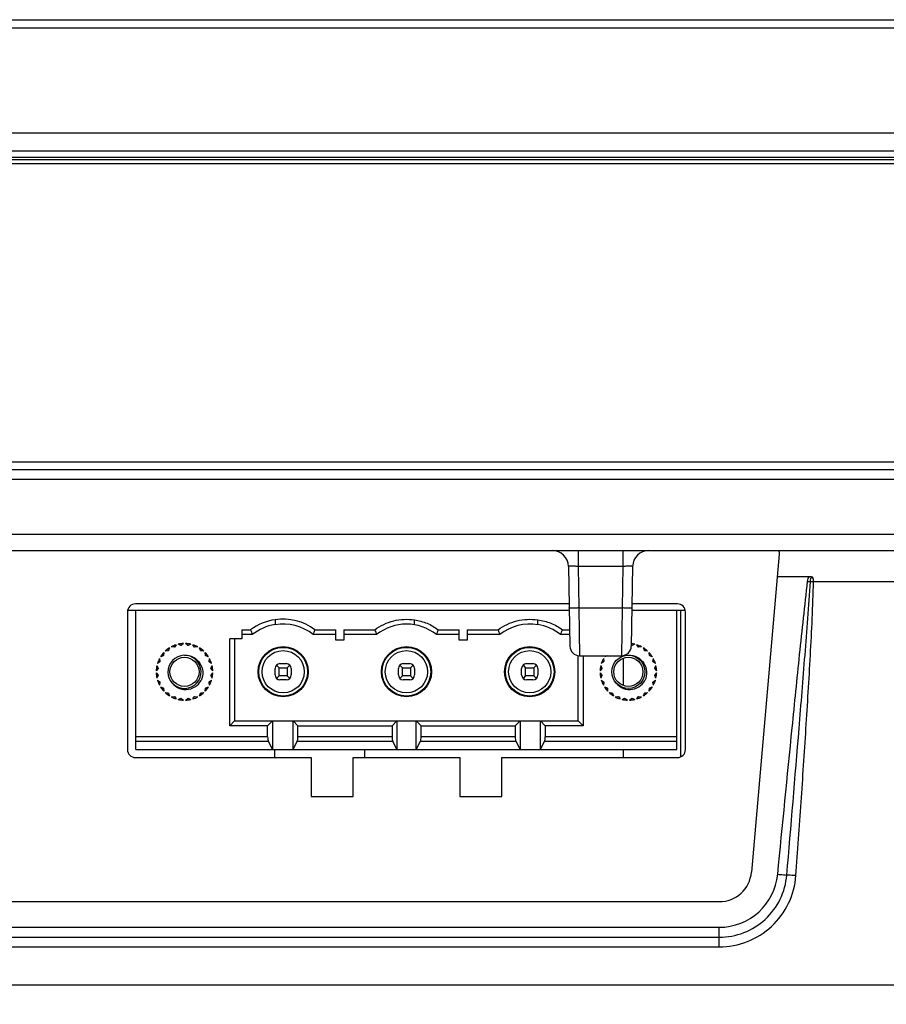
# Model space of a CAD drawing. Header units: millimetres. Extents: x 0 to 1682, y 0 to 1188.
# Tile 7 of 20: x 621 to 674, y 308 to 369. Entities that reach past the tile are written whole.
import ezdxf

# ---------------------------------------------------------------- set-up
doc = ezdxf.new("R2010")
doc.units = ezdxf.units.MM
doc.header["$LTSCALE"] = 92.51
doc.header["$PDMODE"] = 3
doc.header["$PDSIZE"] = 8
doc.layers.get('0').update_dxf_attribs({"linetype": 'CONTINUOUS'})
doc.layers.get('Defpoints').update_dxf_attribs({"linetype": 'CONTINUOUS'})
for name, color, linetype in [('2D-MDP_1950WD-DIM', 7, 'CONTINUOUS'), ('2EDGRM-7_62-03P-1Y-100AH-SHAPE', 7, 'CONTINUOUS'), ('CONNECTOR_GUIDE-MDP-SHAPE', 7, 'CONTINUOUS'), ('FRONT_BEZEL-RT1951WD-SHAPE', 7, 'CONTINUOUS'), ('GASKET-RT1951WD_BASE-SHAPE', 7, 'CONTINUOUS'), ('REAR_CASE-MDP_1950WD_V3-1-SHAPE', 7, 'CONTINUOUS'), ('SMPS_TOPRTWD_ASSY-SHAPE', 7, 'CONTINUOUS')]:
    doc.layers.add(name, color=color, linetype=linetype)
doc.styles.get("Standard").update_dxf_attribs({"font": 'gothic.ttf'})
doc.dimstyles.new('DIMSTYLE_1', dxfattribs={"dimtxt": 7, "dimasz": 7, "dimexe": 1.5, "dimexo": 1, "dimgap": 0.875, "dimtad": 1, "dimdec": 5, "dimdsep": 46, "dimtxsty": 'STANDARD', "dimblk": '_FILLED', "dimblk1": '_FILLED', "dimblk2": '_FILLED', "dimcen": 0.09, "dimadec": 5, "dimazin": 2, "dimtp": 0.8, "dimtm": 0.8, "dimtfac": 1, "dimtdec": 5, "dimtofl": 0, "dimtmove": 0, "dimatfit": 3, "dimldrblk": '_FILLED', "dimfxl": 1, "dimtolj": 1, "dimarcsym": 0})

# ---------------------------------------------------------------- blocks, each defined once
blk = doc.blocks.new('_FILLED')
at = {"color": 0, "linetype": 'ByBlock'}
blk.add_solid([(0, 0), (-1, 0.2143), (-1, -0.2143)], dxfattribs=at)
blk = doc.blocks.new('*D6')
at = {"layer": '2D-MDP_1950WD-DIM', "color": 0, "linetype": 'Continuous', "lineweight": -2}
for p, q in [((333.455, 360.187), (333.455, 248.865)), ((795.455, 360.187), (795.455, 248.865)), ((340.455, 250.365), (788.455, 250.365))]:
    blk.add_line(p, q, dxfattribs=at)
at = {"layer": 'Defpoints', "color": 0, "linetype": 'Continuous'}
for p in [(333.455, 361.187), (795.455, 361.187), (795.455, 250.365)]:
    blk.add_point(p, dxfattribs=at)
at = {"layer": '2D-MDP_1950WD-DIM', "color": 0, "linetype": 'Continuous', "lineweight": -2, "xscale": 7, "yscale": 7, "zscale": 7, "rotation": 180}
blk.add_blockref('_FILLED', (333.455, 250.365), dxfattribs=at)
at = {"layer": '2D-MDP_1950WD-DIM', "color": 0, "linetype": 'Continuous', "lineweight": -2, "xscale": 7, "yscale": 7, "zscale": 7}
blk.add_blockref('_FILLED', (795.455, 250.365), dxfattribs=at)
at = {"layer": '2D-MDP_1950WD-DIM', "color": 0, "linetype": 'Continuous', "insert": (564.158, 260.574), "char_height": 7, "attachment_point": 2, "line_spacing_factor": 0.9}
blk.add_mtext('\\A1;462', dxfattribs=at)

msp = doc.modelspace()

# ---------------------------------------------------------------- linework, layer by layer
at = {"layer": '2EDGRM-7_62-03P-1Y-100AH-SHAPE', "color": 7, "linetype": 'Continuous'}
for p, q in [((654.519835, 332.687278), (627.735251, 332.687278)), ((627.735251, 324.087278), (627.735251, 332.687278)), ((661.175251, 332.687278), (658.390667, 332.687278)), ((661.175251, 324.087278), (661.175251, 332.687278)), ((636.335251, 332.104559), (636.335251, 331.80068)), ((644.95525, 332.004711), (644.955251, 332.097755)), ((644.955251, 331.798051), (644.95525, 332.004711)), ((652.575251, 331.801818), (652.575251, 332.101428)), ((634.275251, 331.487278), (634.822354, 331.487278)), ((634.275251, 331.487278), (634.275251, 330.937278)), ((634.925251, 331.187278), (634.275251, 331.187278)), ((640.092751, 331.187278), (638.692751, 331.187278)), ((638.795647, 331.487278), (640.092751, 331.487278)), ((640.092751, 330.837278), (640.092751, 331.487278)), ((640.592751, 331.487278), (642.500873, 331.487278)), ((640.592751, 331.487278), (640.592751, 330.837278)), ((642.612751, 331.187278), (640.592751, 331.187278)), ((647.712751, 331.187278), (646.312751, 331.187278)), ((646.424588, 331.487278), (647.712751, 331.487278)), ((647.712751, 330.837278), (647.712751, 331.487278)), ((648.212751, 331.487278), (650.120873, 331.487278)), ((648.212751, 331.487278), (648.212751, 330.837278)), ((650.232751, 331.187278), (648.212751, 331.187278)), ((654.546017, 331.187278), (653.985251, 331.187278)), ((654.097083, 331.487278), (654.540781, 331.487278)), ((630.089539, 330.405684), (629.915437, 330.433372)), ((630.221694, 330.560227), (630.118163, 330.41754)), ((630.504533, 330.521068), (630.34353, 330.592873)), ((630.672184, 330.636141), (630.535251, 330.525112)), ((630.935251, 330.525112), (630.798318, 330.636141)), ((631.126972, 330.592873), (630.965968, 330.521068)), ((631.352339, 330.41754), (631.248808, 330.560227)), ((631.555065, 330.433372), (631.380963, 330.405684)), ((634.275251, 330.937278), (633.535251, 330.937278)), ((633.535251, 325.557278), (633.535251, 330.937278)), ((633.835251, 330.937278), (633.835251, 325.857278)), ((640.592751, 330.837278), (640.092751, 330.837278)), ((648.212751, 330.837278), (647.712751, 330.837278)), ((658.375251, 330.525112), (658.353238, 330.542961)), ((658.566972, 330.592873), (658.405968, 330.521068)), ((658.792339, 330.41754), (658.688808, 330.560227)), ((658.995065, 330.433372), (658.820963, 330.405684)), ((629.416845, 329.8794), (629.252225, 329.816328)), ((629.454023, 330.079316), (629.435706, 329.90398)), ((629.718549, 330.186823), (629.543213, 330.168506)), ((629.806202, 330.370304), (629.743129, 330.205684)), ((631.727373, 330.205684), (631.6643, 330.370304)), ((631.927289, 330.168506), (631.751953, 330.186823)), ((632.034796, 329.90398), (632.016479, 330.079316)), ((632.218277, 329.816328), (632.053657, 329.8794)), ((655.075251, 325.857278), (655.075251, 329.893404)), ((655.375251, 329.887278), (655.375251, 325.557278)), ((656.856845, 329.8794), (656.692225, 329.816328)), ((659.167373, 330.205684), (659.1043, 330.370304)), ((659.367289, 330.168506), (659.191953, 330.186823)), ((659.474796, 329.90398), (659.456479, 330.079316)), ((659.658277, 329.816328), (659.493657, 329.8794)), ((629.029656, 329.278999), (629.101461, 329.117996)), ((629.204989, 329.504366), (629.062302, 329.400835)), ((629.189157, 329.707092), (629.216845, 329.53299)), ((632.253657, 329.53299), (632.281344, 329.707092)), ((632.4082, 329.400835), (632.265513, 329.504366)), ((632.369041, 329.117996), (632.440846, 329.278999)), ((636.423119, 329.30691), (636.585251, 329.144778)), ((636.635251, 329.394778), (637.035251, 329.394778)), ((637.085251, 329.144778), (637.247383, 329.30691)), ((644.043119, 329.30691), (644.205251, 329.144778)), ((644.255251, 329.394778), (644.655251, 329.394778)), ((644.867383, 329.30691), (644.705251, 329.144778)), ((651.663119, 329.30691), (651.825251, 329.144778)), ((651.875251, 329.394778), (652.275251, 329.394778)), ((652.487383, 329.30691), (652.325251, 329.144778)), ((656.469656, 329.278999), (656.541461, 329.117996)), ((656.644989, 329.504366), (656.502302, 329.400835)), ((656.629157, 329.707092), (656.656845, 329.53299)), ((659.693657, 329.53299), (659.721344, 329.707092)), ((659.8482, 329.400835), (659.705513, 329.504366)), ((659.809041, 329.117996), (659.880846, 329.278999)), ((629.097417, 329.087278), (628.986388, 328.950345)), ((628.986388, 328.824211), (629.097417, 328.687278)), ((629.101461, 328.656561), (629.029656, 328.495557)), ((632.440846, 328.495557), (632.369041, 328.656561)), ((632.484114, 328.950345), (632.373085, 329.087278)), ((632.373085, 328.687278), (632.484114, 328.824211)), ((636.335251, 328.694778), (636.335251, 329.094778)), ((636.423119, 328.482646), (636.585251, 328.644778)), ((636.585251, 329.144778), (637.085251, 329.144778)), ((636.585251, 328.644778), (636.585251, 329.144778)), ((637.085251, 328.644778), (636.585251, 328.644778)), ((637.085251, 329.144778), (637.085251, 328.644778)), ((637.247383, 328.482646), (637.085251, 328.644778)), ((637.335251, 329.094778), (637.335251, 328.694778)), ((643.955251, 328.694778), (643.955251, 329.094778)), ((644.205251, 328.644778), (644.043119, 328.482646)), ((644.205251, 329.144778), (644.705251, 329.144778)), ((644.205251, 328.644778), (644.205251, 329.144778)), ((644.705251, 328.644778), (644.205251, 328.644778)), ((644.705251, 329.144778), (644.705251, 328.644778)), ((644.867383, 328.482646), (644.705251, 328.644778)), ((644.955251, 329.094778), (644.955251, 328.694778)), ((651.575251, 328.694778), (651.575251, 329.094778)), ((651.825251, 328.644778), (651.663119, 328.482646)), ((651.825251, 329.144778), (652.325251, 329.144778)), ((651.825251, 328.644778), (651.825251, 329.144778)), ((652.325251, 328.644778), (651.825251, 328.644778)), ((652.325251, 329.144778), (652.325251, 328.644778)), ((652.487383, 328.482646), (652.325251, 328.644778)), ((652.575251, 329.094778), (652.575251, 328.694778)), ((656.537417, 329.087278), (656.426388, 328.950345)), ((656.426388, 328.824211), (656.537417, 328.687278)), ((656.541461, 328.656561), (656.469656, 328.495557)), ((659.880846, 328.495557), (659.809041, 328.656561)), ((659.924114, 328.950345), (659.813085, 329.087278)), ((659.813085, 328.687278), (659.924114, 328.824211)), ((629.062302, 328.373721), (629.204989, 328.27019)), ((629.216845, 328.241566), (629.189157, 328.067464)), ((629.252225, 327.958229), (629.416845, 327.895156)), ((632.053657, 327.895156), (632.218277, 327.958229)), ((632.281344, 328.067464), (632.253657, 328.241566)), ((632.265513, 328.27019), (632.4082, 328.373721)), ((637.035251, 328.394778), (636.635251, 328.394778)), ((644.655251, 328.394778), (644.255251, 328.394778)), ((652.275251, 328.394778), (651.875251, 328.394778)), ((656.502302, 328.373721), (656.644989, 328.27019)), ((656.656845, 328.241566), (656.629157, 328.067464)), ((656.692225, 327.958229), (656.856845, 327.895156)), ((659.493657, 327.895156), (659.658277, 327.958229)), ((659.721344, 328.067464), (659.693657, 328.241566)), ((659.705513, 328.27019), (659.8482, 328.373721)), ((629.435706, 327.870576), (629.454023, 327.69524)), ((629.543213, 327.60605), (629.718549, 327.587733)), ((629.743129, 327.568872), (629.806202, 327.404252)), ((629.915437, 327.341185), (630.089539, 327.368872)), ((630.118163, 327.357016), (630.221694, 327.214329)), ((631.248808, 327.214329), (631.352339, 327.357016)), ((631.380963, 327.368872), (631.555065, 327.341185)), ((631.6643, 327.404252), (631.727373, 327.568872)), ((631.751953, 327.587733), (631.927289, 327.60605)), ((632.016479, 327.69524), (632.034796, 327.870576)), ((656.875706, 327.870576), (656.894023, 327.69524)), ((656.983213, 327.60605), (657.158549, 327.587733)), ((657.183129, 327.568872), (657.246202, 327.404252)), ((657.355437, 327.341185), (657.529539, 327.368872)), ((657.558163, 327.357016), (657.661694, 327.214329)), ((658.688808, 327.214329), (658.792339, 327.357016)), ((658.820963, 327.368872), (658.995065, 327.341185)), ((659.1043, 327.404252), (659.167373, 327.568872)), ((659.191953, 327.587733), (659.367289, 327.60605)), ((659.456479, 327.69524), (659.474796, 327.870576)), ((630.34353, 327.181683), (630.504533, 327.253488)), ((630.535251, 327.249444), (630.672184, 327.138415)), ((630.798318, 327.138415), (630.935251, 327.249444)), ((630.965968, 327.253488), (631.126972, 327.181683)), ((657.78353, 327.181683), (657.944533, 327.253488)), ((657.975251, 327.249444), (658.112184, 327.138415)), ((658.238318, 327.138415), (658.375251, 327.249444)), ((658.405968, 327.253488), (658.566972, 327.181683)), ((633.835251, 325.857278), (633.535251, 325.557278)), ((635.875251, 325.557278), (633.535251, 325.557278)), ((633.835251, 325.857278), (655.075251, 325.857278)), ((635.875251, 325.557278), (636.175251, 325.857278)), ((635.875251, 324.879228), (635.875251, 325.557278)), ((636.175251, 325.857278), (636.175251, 324.087278)), ((637.442751, 325.857278), (637.742751, 325.557278)), ((637.442751, 324.087278), (637.442751, 325.857278)), ((637.742751, 325.557278), (643.562751, 325.557278)), ((637.742751, 324.879228), (637.742751, 325.557278)), ((643.562751, 325.557278), (643.862751, 325.857278)), ((643.562751, 325.557278), (643.562751, 324.879228)), ((643.862751, 325.857278), (643.862751, 324.087278)), ((645.062751, 325.857278), (645.362751, 325.557278)), ((645.062751, 324.087278), (645.062751, 325.857278)), ((645.362751, 325.557278), (651.182751, 325.557278)), ((645.362751, 324.879228), (645.362751, 325.557278)), ((651.182751, 325.557278), (651.482751, 325.857278)), ((651.182751, 325.557278), (651.182751, 324.879228)), ((651.482751, 325.857278), (651.482751, 324.087278)), ((652.735251, 325.857278), (653.035251, 325.557278)), ((652.735251, 324.087278), (652.735251, 325.857278)), ((655.375251, 325.557278), (653.035251, 325.557278)), ((653.035251, 325.557278), (653.035251, 324.879228)), ((655.075251, 325.857278), (655.375251, 325.557278)), ((635.875251, 324.879228), (627.735251, 324.879228)), ((627.735251, 324.60684), (635.91547, 324.60684)), ((635.91547, 324.60684), (636.175251, 324.087278)), ((637.442751, 324.087278), (637.702532, 324.60684)), ((637.702532, 324.60684), (643.60297, 324.60684)), ((643.562751, 324.879228), (637.742751, 324.879228)), ((643.60297, 324.60684), (643.862751, 324.087278)), ((645.062751, 324.087278), (645.322532, 324.60684)), ((645.322532, 324.60684), (651.22297, 324.60684)), ((651.182751, 324.879228), (645.362751, 324.879228)), ((651.22297, 324.60684), (651.482751, 324.087278)), ((652.735251, 324.087278), (652.995032, 324.60684)), ((652.995032, 324.60684), (661.175251, 324.60684)), ((661.175251, 324.879228), (653.035251, 324.879228)), ((627.735251, 324.087278), (661.175251, 324.087278))]:
    msp.add_line(p, q, dxfattribs=at)
for centre, radius in [((636.835251, 328.894778), 1.55), ((636.835251, 328.894778), 1.506055), ((644.455251, 328.894778), 1.55), ((644.455251, 328.894778), 1.506055), ((652.075251, 328.894778), 1.55), ((652.075251, 328.894778), 1.506055), ((630.735251, 328.887278), 0.9), ((636.835251, 328.894778), 1.306152), ((644.455251, 328.894778), 1.306152), ((652.075251, 328.894778), 1.306152), ((658.175251, 328.887278), 1.025), ((658.175251, 328.887278), 0.9)]:
    msp.add_circle(centre, radius, dxfattribs=at)
for centre, radius, start, end in [((636.775251, 328.889453), 3.25, 97.79165613, 126.93375532), ((636.775251, 328.889453), 2.95, 98.57781835, 128.8378598), ((636.842751, 328.889453), 2.95, 51.1621402, 99.9060953), ((636.842751, 328.889453), 3.25, 53.06624468, 98.96895997), ((644.462751, 328.889453), 2.95, 51.1621402, 128.8378598), ((652.082751, 328.889453), 2.95, 80.38951654, 128.8378598), ((652.135251, 328.889453), 2.95, 51.1621402, 81.42218165), ((652.928101, 337.529695), 19.087401, 198.45536211, 199.4073979), ((620.689901, 337.529695), 19.087401, 340.5926021, 341.54463789), ((660.08145, 337.526848), 18.589046, 198.9594816, 199.9401247), ((629.130077, 337.421733), 18.284222, 340.06373847, 341.06065699), ((667.175067, 337.340965), 18.030827, 198.94430128, 199.95530502), ((637.11208, 337.312656), 17.956073, 340.05418908, 341.06932963), ((630.735251, 328.887278), 1.75, 107.06529508, 117.93470492), ((630.735251, 328.887278), 1.65, 111.96206269, 113.03793731), ((630.735251, 328.887278), 1.75, 92.06529509, 102.93470492), ((630.735251, 328.887278), 1.65, 96.96206269, 98.03793731), ((630.735251, 328.887278), 1.75, 77.06529508, 87.93470492), ((630.735251, 328.887278), 1.65, 81.96206269, 83.03793731), ((630.735251, 328.887278), 1.75, 62.06529508, 72.93470492), ((630.735251, 328.887278), 1.65, 66.96206269, 68.03793731), ((658.175251, 328.887278), 1.75, 77.06529508, 84.11349745), ((658.175251, 328.887278), 1.65, 81.96206269, 83.03793731), ((658.175251, 328.887278), 1.75, 62.06529508, 72.93470492), ((658.175251, 328.887278), 1.65, 66.96206269, 68.03793731), ((630.735251, 328.887278), 1.75, 137.06529508, 147.93470492), ((630.735251, 328.887278), 1.675, 140.73559647, 144.28785476), ((630.735251, 328.887278), 1.65, 141.96206269, 143.03793731), ((630.735251, 328.887278), 1.75, 122.06529508, 132.93470492), ((630.735251, 328.887278), 1.675, 125.71471231, 129.29939869), ((630.735251, 328.887278), 1.025, 216.80191909, 215.2402046), ((630.735251, 328.887278), 1.65, 126.96206269, 128.03793731), ((630.735251, 328.887278), 1.75, 47.06529508, 57.93470492), ((630.735251, 328.887278), 1.675, 50.70060131, 54.28528769), ((630.735251, 328.887278), 1.65, 51.96206269, 53.03793731), ((630.735251, 328.887278), 1.75, 32.06529509, 42.93470492), ((630.735251, 328.887278), 1.675, 35.71214524, 39.26440353), ((630.735251, 328.887278), 1.65, 36.96206269, 38.03793731), ((658.175251, 328.887278), 1.75, 145.14503644, 147.93470492), ((658.175251, 328.887278), 1.675, 143.326361, 144.28785476), ((658.175251, 328.887278), 1.75, 47.06529508, 57.93470492), ((658.175251, 328.887278), 1.675, 50.70060131, 54.28528769), ((658.175251, 328.887278), 1.65, 51.96206269, 53.03793731), ((658.175251, 328.887278), 1.75, 32.06529509, 42.93470492), ((658.175251, 328.887278), 1.675, 35.71214524, 39.26440353), ((658.175251, 328.887278), 1.65, 36.96206269, 38.03793731), ((630.735251, 328.887278), 1.75, 167.06529508, 177.93470492), ((630.735251, 328.887278), 1.75, 152.06529508, 162.93470492), ((630.735251, 328.887278), 1.675, 155.65562344, 159.26133563), ((630.735251, 328.887278), 1.65, 156.96206269, 158.03793731), ((630.735251, 328.887278), 1.65, 21.96206269, 23.03793731), ((630.735251, 328.887278), 1.675, 20.73866437, 24.34437656), ((630.735251, 328.887278), 1.75, 17.06529508, 27.93470492), ((630.735251, 328.887278), 1.75, 2.06529509, 12.93470492), ((636.635251, 329.094778), 0.3, 90, 180), ((637.035251, 329.094778), 0.3, 0, 90), ((644.255251, 329.094778), 0.3, 90, 180), ((644.655251, 329.094778), 0.3, 0, 90), ((651.875251, 329.094778), 0.3, 90, 180), ((652.275251, 329.094778), 0.3, 0, 90), ((658.175251, 328.887278), 1.75, 167.06529508, 177.93470492), ((658.175251, 328.887278), 1.75, 152.06529508, 162.93470492), ((658.175251, 328.887278), 1.675, 155.65562344, 159.26133563), ((658.175251, 328.887278), 1.65, 156.96206269, 158.03793731), ((658.175251, 328.887278), 1.65, 21.96206269, 23.03793731), ((658.175251, 328.887278), 1.675, 20.73866437, 24.34437656), ((658.175251, 328.887278), 1.75, 17.06529508, 27.93470492), ((658.175251, 328.887278), 1.75, 2.06529509, 12.93470492), ((630.735251, 328.887278), 1.75, 182.06529509, 192.93470492), ((630.735251, 328.887278), 1.675, 170.74946675, 174.33863428), ((630.735251, 328.887278), 1.675, 185.66136572, 189.25053325), ((630.735251, 328.887278), 1.65, 171.96206269, 173.03793731), ((630.735251, 328.887278), 1.65, 186.96206269, 188.03793731), ((630.735251, 328.887278), 1.65, 6.96206269, 8.03793731), ((630.735251, 328.887278), 1.65, 351.96206269, 353.03793731), ((630.735251, 328.887278), 1.675, 5.66136572, 9.25053325), ((630.735251, 328.887278), 1.675, 350.74946675, 354.33863428), ((630.735251, 328.887278), 1.75, 347.06529508, 357.93470492), ((636.635251, 328.694778), 0.3, 180, 270), ((637.035251, 328.694778), 0.3, 270, 0), ((644.255251, 328.694778), 0.3, 180, 270), ((644.655251, 328.694778), 0.3, 270, 0), ((651.875251, 328.694778), 0.3, 180, 270), ((652.275251, 328.694778), 0.3, 270, 0), ((658.175251, 328.887278), 1.75, 182.06529509, 192.93470492), ((658.175251, 328.887278), 1.675, 170.74946675, 174.33863428), ((658.175251, 328.887278), 1.675, 185.66136572, 189.25053325), ((658.175251, 328.887278), 1.65, 171.96206269, 173.03793731), ((658.175251, 328.887278), 1.65, 186.96206269, 188.03793731), ((658.175251, 328.887278), 1.65, 6.96206269, 8.03793731), ((658.175251, 328.887278), 1.65, 351.96206269, 353.03793731), ((658.175251, 328.887278), 1.675, 5.66136572, 9.25053325), ((658.175251, 328.887278), 1.675, 350.74946675, 354.33863428), ((658.175251, 328.887278), 1.75, 347.06529508, 357.93470492), ((630.735251, 328.887278), 1.75, 197.06529508, 207.93470492), ((630.735251, 328.887278), 1.675, 200.73866437, 204.34437656), ((630.735251, 328.887278), 1.65, 201.96206269, 203.03793731), ((630.735251, 328.887278), 1.75, 212.06529509, 222.93470492), ((630.735251, 328.887278), 1.75, 317.06529508, 327.93470492), ((630.735251, 328.887278), 1.65, 336.96206269, 338.03793731), ((630.735251, 328.887278), 1.675, 335.65562344, 339.26133563), ((630.735251, 328.887278), 1.75, 332.06529508, 342.93470492), ((658.175251, 328.887278), 1.75, 197.06529508, 207.93470492), ((658.175251, 328.887278), 1.675, 200.73866437, 204.34437656), ((658.175251, 328.887278), 1.65, 201.96206269, 203.03793731), ((658.175251, 328.887278), 1.75, 212.06529508, 222.93470492), ((658.175251, 328.887278), 1.75, 317.06529508, 327.93470492), ((658.175251, 328.887278), 1.65, 336.96206269, 338.03793731), ((658.175251, 328.887278), 1.675, 335.65562344, 339.26133563), ((658.175251, 328.887278), 1.75, 332.06529508, 342.93470492), ((630.735251, 328.887278), 1.675, 215.71214524, 219.26440353), ((630.735251, 328.887278), 1.65, 216.96206269, 218.03793731), ((630.735251, 328.887278), 1.75, 227.06529508, 237.93470492), ((630.735251, 328.887278), 1.675, 230.70060131, 234.28528769), ((630.735251, 328.887278), 1.65, 231.96206269, 233.03793731), ((630.735251, 328.887278), 1.75, 242.06529508, 252.93470492), ((630.735251, 328.887278), 1.65, 246.96206269, 248.03793731), ((630.735251, 328.887278), 1.75, 287.06529508, 297.93470492), ((630.735251, 328.887278), 1.65, 291.96206269, 293.03793731), ((630.735251, 328.887278), 1.75, 302.06529509, 312.93470492), ((630.735251, 328.887278), 1.675, 305.71471231, 309.29939869), ((630.735251, 328.887278), 1.65, 306.96206269, 308.03793731), ((630.735251, 328.887278), 1.675, 320.73559647, 324.28785476), ((630.735251, 328.887278), 1.65, 321.96206269, 323.03793731), ((658.175251, 328.887278), 1.675, 215.71214524, 219.26440353), ((658.175251, 328.887278), 1.65, 216.96206269, 218.03793731), ((658.175251, 328.887278), 1.75, 227.06529508, 237.93470492), ((658.175251, 328.887278), 1.675, 230.70060131, 234.28528769), ((658.175251, 328.887278), 1.65, 231.96206269, 233.03793731), ((658.175251, 328.887278), 1.75, 242.06529508, 252.93470492), ((658.175251, 328.887278), 1.65, 246.96206269, 248.03793731), ((658.175251, 328.887278), 1.75, 287.06529508, 297.93470492), ((658.175251, 328.887278), 1.65, 291.96206269, 293.03793731), ((658.175251, 328.887278), 1.75, 302.06529509, 312.93470492), ((658.175251, 328.887278), 1.675, 305.71471231, 309.29939869), ((658.175251, 328.887278), 1.65, 306.96206269, 308.03793731), ((658.175251, 328.887278), 1.675, 320.73559647, 324.28785476), ((658.175251, 328.887278), 1.65, 321.96206269, 323.03793731), ((630.735251, 328.887278), 1.75, 257.06529508, 267.93470492), ((630.735251, 328.887278), 1.65, 261.96206269, 263.03793731), ((630.735251, 328.887278), 1.75, 272.06529509, 282.93470492), ((630.735251, 328.887278), 1.65, 276.96206269, 278.03793731), ((658.175251, 328.887278), 1.75, 257.06529508, 267.93470492), ((658.175251, 328.887278), 1.65, 261.96206269, 263.03793731), ((658.175251, 328.887278), 1.75, 272.06529509, 282.93470492), ((658.175251, 328.887278), 1.65, 276.96206269, 278.03793731)]:
    msp.add_arc(centre, radius, start, end, dxfattribs=at)
for centre, start_param, end_param in [((635.944482, 324.879228), 1.570796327, 2.709184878), ((637.67352, 324.879228), -2.709184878, -1.570796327), ((643.631982, 324.879228), -4.71238898, -3.574000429), ((645.29352, 324.879228), -2.709184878, -1.570796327), ((651.251982, 324.879228), -4.71238898, -3.574000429), ((652.96602, 324.879228), -2.709184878, -1.570796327)]:
    msp.add_ellipse(centre, major_axis=(0, 0.3), ratio=0.230769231, start_param=start_param, end_param=end_param, dxfattribs=at)
for points, knots in [([(642.500873, 331.487278), (642.84113, 331.749715), (643.647512, 332.123615), (644.529544, 332.159922), (644.955251, 332.097755)], [0, 0, 0, 0, 0.499700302, 1, 1, 1, 1]), ([(644.955251, 332.097755), (645.219853, 332.059115), (645.741934, 331.918787), (646.212814, 331.650394), (646.424588, 331.487278)], [0, 0, 0, 0, 0.500091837, 1, 1, 1, 1]), ([(650.120873, 331.487278), (650.29189, 331.619182), (650.664815, 331.84493), (651.280659, 332.060453), (651.926219, 332.148083), (652.361037, 332.132603), (652.57485, 332.101438)], [0, 0, 0, 0, 0.249955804, 0.49995764, 0.749931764, 1, 1, 1, 1]), ([(652.57485, 332.101438), (652.712029, 332.083592), (652.985067, 332.034039), (653.511919, 331.863457), (653.878388, 331.655732), (654.097083, 331.487278)], [0, 0, 0, 0, 0.250295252, 0.500527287, 1, 1, 1, 1]), ([(630.735407, 329.912297), (630.91925, 329.923514), (631.300511, 329.842656), (631.725896, 329.451825), (631.906747, 328.90433), (631.836354, 328.524211), (631.760641, 328.355945)], [0, 0, 0, 0, 0.249773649, 0.499701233, 0.749777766, 1, 1, 1, 1]), ([(658.175407, 329.912297), (658.35925, 329.923514), (658.740512, 329.842656), (659.165898, 329.451824), (659.346746, 328.904328), (659.276355, 328.524209), (659.200641, 328.355942)], [0, 0, 0, 0, 0.249773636, 0.499701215, 0.749777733, 1, 1, 1, 1]), ([(629.898096, 328.29585), (629.994796, 328.139157), (630.280927, 327.874537), (630.845387, 327.752379), (631.3969, 327.920446), (631.66686, 328.197073), (631.760641, 328.355945)], [0, 0, 0, 0, 0.249733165, 0.499691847, 0.749782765, 1, 1, 1, 1]), ([(657.338096, 328.29585), (657.434799, 328.139159), (657.720925, 327.874537), (658.285386, 327.75238), (658.836898, 327.920445), (659.10686, 328.197071), (659.200641, 328.355942)], [0, 0, 0, 0, 0.24973316, 0.499691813, 0.74978272, 1, 1, 1, 1])]:
    msp.add_open_spline(points, degree=3, knots=knots, dxfattribs=at)
at = {"layer": 'CONNECTOR_GUIDE-MDP-SHAPE', "color": 7, "linetype": 'Continuous'}
for p, q in [((654.512853, 333.087278), (627.705251, 333.087278)), ((661.205251, 333.087278), (658.397649, 333.087278)), ((627.205251, 332.587278), (627.205251, 324.087278)), ((661.705251, 324.087278), (661.705251, 332.587278)), ((627.705251, 323.587278), (638.555251, 323.587278)), ((638.555251, 323.587278), (638.555251, 321.187278)), ((641.155251, 323.587278), (647.755251, 323.587278)), ((641.155251, 321.187278), (641.155251, 323.587278)), ((647.755251, 323.587278), (647.755251, 321.187278)), ((650.355251, 323.587278), (661.205251, 323.587278)), ((650.355251, 321.187278), (650.355251, 323.587278)), ((638.555251, 321.187278), (641.155251, 321.187278)), ((647.755251, 321.187278), (650.355251, 321.187278))]:
    msp.add_line(p, q, dxfattribs=at)
for centre, start, end in [((627.705251, 332.587278), 90, 180), ((661.205251, 332.587278), 0, 90), ((627.705251, 324.087278), 180, 270), ((661.205251, 324.087278), 270, 0)]:
    msp.add_arc(centre, 0.5, start, end, dxfattribs=at)
at = {"layer": 'FRONT_BEZEL-RT1951WD-SHAPE', "color": 7, "linetype": 'Continuous'}
for p, q in [((326.499696, 369.187278), (802.410806, 369.187278)), ((330.979201, 368.687583), (797.931301, 368.687583)), ((325.755251, 362.187278), (803.155251, 362.187278)), ((334.664447, 341.387278), (794.246055, 341.387278)), ((339.161706, 341.869828), (789.748796, 341.869828))]:
    msp.add_line(p, q, dxfattribs=at)
at = {"layer": 'GASKET-RT1951WD_BASE-SHAPE', "color": 7, "linetype": 'Continuous'}
for p, q in [((326.255251, 361.087278), (802.655251, 361.087278)), ((326.655251, 360.687278), (802.255251, 360.687278)), ((801.44919, 360.527278), (327.461312, 360.527278)), ((801.155251, 360.287278), (327.755251, 360.287278))]:
    msp.add_line(p, q, dxfattribs=at)
at = {"layer": 'REAR_CASE-MDP_1950WD_V3-1-SHAPE', "color": 7, "linetype": 'Continuous'}
for p, q in [((334.202555, 340.787278), (794.707946, 340.787278)), ((339.318261, 337.386669), (789.59224, 337.386669)), ((335.356207, 336.387278), (793.554295, 336.387278)), ((655.07231, 336.387278), (655.07231, 335.404731)), ((657.838192, 336.387278), (657.838192, 335.404731)), ((667.500873, 336.156165), (665.782316, 316.512967)), ((654.472401, 335.404731), (654.558419, 330.476807)), ((657.838192, 335.404731), (655.07231, 335.404731)), ((655.07231, 335.404731), (655.117166, 332.834921)), ((657.838192, 335.404731), (657.793336, 332.834921)), ((658.4381, 335.404731), (658.352083, 330.476807)), ((667.381245, 334.788808), (669.372296, 334.788807)), ((678.622671, 334.457077), (669.617284, 334.457077)), ((655.117166, 332.834921), (657.793336, 332.834921)), ((655.117166, 332.834921), (655.158327, 329.887278)), ((657.793336, 332.834921), (657.752175, 329.887278)), ((655.158327, 329.887278), (657.752175, 329.887278)), ((465.120576, 314.687278), (663.789926, 314.687278)), ((465.120577, 313.103364), (663.789904, 313.103364)), ((663.789926, 311.892126), (663.789904, 313.103364)), ((465.120576, 312.489021), (663.789926, 312.489021)), ((465.120576, 311.892126), (663.789926, 311.892126)), ((449.583436, 309.54768), (679.327066, 309.54768))]:
    msp.add_line(p, q, dxfattribs=at)
for centre, radius, start, end in [((653.472554, 335.387278), 1, 1, 90), ((659.437948, 335.387278), 1, 90, 179), ((675.400834, 387.409564), 53.284091, 263.37484246, 263.57182963), ((669.001039, 306.287325), 28.176492, 88.74678889, 89.11695539), ((655.158327, 330.487278), 0.6, 181, 270), ((657.752175, 330.487278), 0.6, 270, 359), ((663.789662, 316.737268), 3.633921, 270.00382525, 354.40300514), ((663.789926, 316.687278), 2, 270, 355)]:
    msp.add_arc(centre, radius, start, end, dxfattribs=at)
for points, knots in [([(667.375801, 336.387278), (667.402629, 336.387278), (667.460708, 336.375423), (667.487987, 336.322611), (667.494793, 336.296858)], [0, 0, 0, 0, 0.501786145, 1, 1, 1, 1]), ([(667.494793, 336.296858), (667.497332, 336.287249), (667.505952, 336.240825), (667.50411, 336.193168), (667.500873, 336.156165)], [0, 0, 0, 0, 0.211082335, 1, 1, 1, 1]), ([(655.07231, 335.404731), (654.995783, 335.40694), (654.884542, 335.409657), (654.743372, 335.411487), (654.652915, 335.412354), (654.581124, 335.411072), (654.521919, 335.412118), (654.496283, 335.406323), (654.472335, 335.408686), (654.472401, 335.404731)], [0, 0, 0, 0, 0.382490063, 0.55531237, 0.706772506, 0.831039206, 0.923348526, 0.980237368, 1, 1, 1, 1]), ([(658.4381, 335.404731), (658.438167, 335.408685), (658.414222, 335.406323), (658.388588, 335.412118), (658.329386, 335.411072), (658.257598, 335.412354), (658.167143, 335.411487), (658.025969, 335.409658), (657.914724, 335.40694), (657.838192, 335.404731)], [0, 0, 0, 0, 0.019759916, 0.076642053, 0.168946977, 0.293209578, 0.444666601, 0.6174854, 1, 1, 1, 1]), ([(669.435279, 334.460471), (669.437657, 334.490313), (669.441828, 334.550188), (669.444188, 334.624258), (669.457095, 334.684493), (669.50481, 334.725792), (669.553297, 334.726672), (669.58248, 334.722014)], [0, 0, 0, 0, 0.251338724, 0.502331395, 0.627530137, 0.751891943, 1, 1, 1, 1]), ([(667.406277, 316.382848), (667.702456, 319.400447), (668.149657, 323.926577), (668.760659, 329.959871), (669.078609, 332.975347), (669.253272, 334.481293)], [0, 0, 0, 0, 0.500000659, 0.750001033, 1, 1, 1, 1]), ([(667.969441, 316.330659), (668.22709, 319.351206), (668.608268, 323.882502), (669.097664, 329.925727), (669.331044, 332.94831), (669.435279, 334.460471)], [0, 0, 0, 0, 0.500000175, 0.750001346, 1, 1, 1, 1]), ([(668.532606, 316.295942), (668.642102, 317.8082), (668.858156, 320.832879), (669.158184, 325.371716), (669.435585, 329.911711), (669.583453, 332.941261), (669.617284, 334.457077)], [0, 0, 0, 0, 0.250000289, 0.499993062, 0.7500036, 1, 1, 1, 1]), ([(655.117166, 332.834921), (655.040654, 332.833586), (654.929459, 332.831914), (654.788369, 332.830939), (654.697943, 332.830129), (654.626217, 332.831702), (654.566866, 332.829156), (654.541468, 332.836112), (654.517326, 332.831019), (654.517258, 332.834921)], [0, 0, 0, 0, 0.382545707, 0.555314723, 0.706800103, 0.831119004, 0.923518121, 0.980490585, 1, 1, 1, 1]), ([(658.393244, 332.834921), (658.393176, 332.831019), (658.369034, 332.836112), (658.343636, 332.829156), (658.284285, 332.831702), (658.212559, 332.830129), (658.122133, 332.830939), (657.981043, 332.831914), (657.869848, 332.833586), (657.793336, 332.834921)], [0, 0, 0, 0, 0.019509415, 0.07648188, 0.168880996, 0.293199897, 0.444685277, 0.617454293, 1, 1, 1, 1]), ([(667.406277, 316.382848), (667.455959, 316.377973), (667.643609, 316.359817), (667.831346, 316.342545), (667.969441, 316.330659)], [0, 0, 0, 0, 0.264791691, 1, 1, 1, 1]), ([(663.789926, 312.489021), (664.306682, 312.489026), (665.350271, 312.684184), (666.694793, 313.523514), (667.644535, 314.792352), (667.926385, 315.815838), (667.969441, 316.330659)], [0, 0, 0, 0, 0.250039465, 0.500050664, 0.750027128, 1, 1, 1, 1]), ([(663.789926, 311.892126), (664.37992, 311.892129), (665.571536, 312.116368), (667.10354, 313.080386), (668.178992, 314.53607), (668.489916, 315.70784), (668.532606, 316.295942)], [0, 0, 0, 0, 0.2500713, 0.500102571, 0.750074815, 1, 1, 1, 1]), ([(668.532606, 316.295941), (668.482942, 316.29954), (668.295318, 316.312633), (668.107564, 316.323956), (667.969441, 316.330659)], [0, 0, 0, 0, 0.264753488, 1, 1, 1, 1])]:
    msp.add_open_spline(points, degree=3, knots=knots, dxfattribs=at)
for points in [[(669.253272, 334.481293), (669.265951, 334.590475), (669.294561, 334.711099), (669.372296, 334.788807)], [(669.372297, 334.788807), (669.44581, 334.788806), (669.522857, 334.765021), (669.582479, 334.722017)], [(669.617285, 334.457077), (669.618262, 334.546144), (669.608743, 334.636905), (669.582479, 334.722017)]]:
    msp.add_open_spline(points, degree=3, dxfattribs=at)
at = {"layer": 'SMPS_TOPRTWD_ASSY-SHAPE', "color": 7, "linetype": 'Continuous'}
for p, q in [((627.735251, 332.687278), (627.216447, 332.687278)), ((661.694055, 332.687278), (661.175251, 332.687278)), ((661.405251, 332.687278), (661.405251, 323.62966)), ((657.855251, 329.726811), (657.855251, 328.047632)), ((636.305251, 324.087278), (636.305251, 323.587278)), ((641.855251, 324.087278), (641.855251, 323.587278)), ((657.855251, 324.087278), (657.855251, 323.587278))]:
    msp.add_line(p, q, dxfattribs=at)

# ---------------------------------------------------------------- dimensions: what is measured, and where the dimension line sits
at = {"layer": '2D-MDP_1950WD-DIM', "color": 2, "linetype": 'Continuous'}
dim = msp.add_linear_dim(base=(795.455251, 250.365292), p1=(333.455251, 361.187278), p2=(795.455251, 361.187278), dimstyle='DIMSTYLE_1', dxfattribs=at)
dim.commit()
dim.dimension.update_dxf_attribs({"geometry": '*D6', "text_midpoint": (564.158215, 250.365292), "dimtype": 160})

doc.saveas('drawing.dxf')
